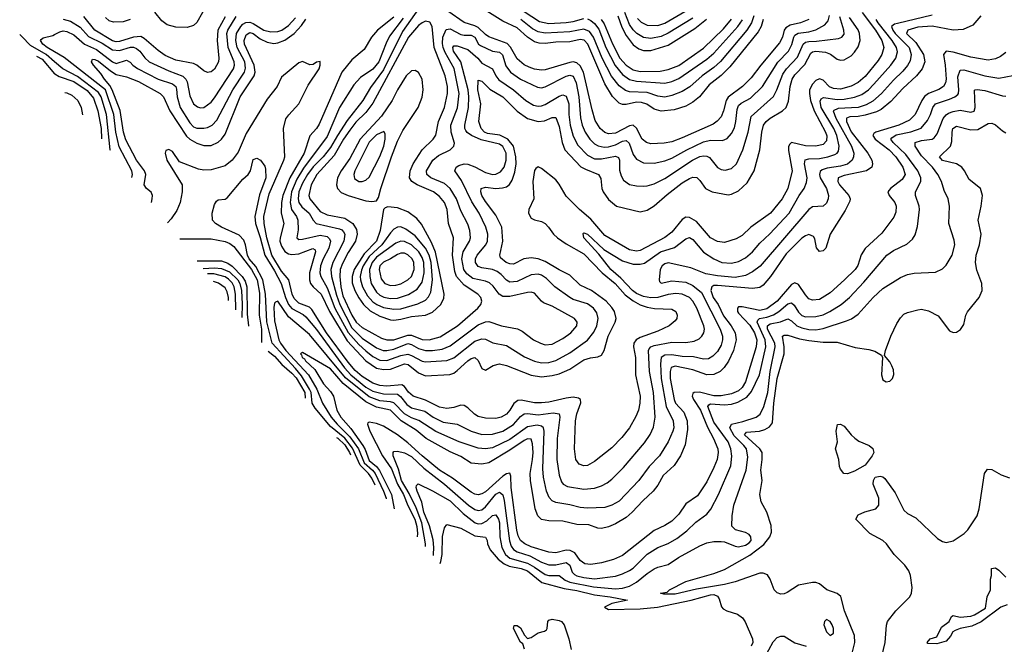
# Model space of a CAD drawing. Header units: inches. Extents: x 884549 to 1028252, y 526810 to 653624.
# Tile 228 of 256: x 909802 to 915401, y 594380 to 597929. Entities that reach past the tile are written whole.
import ezdxf

# ---------------------------------------------------------------- set-up
doc = ezdxf.new("R2010")
doc.units = ezdxf.units.IN
doc.header["$MEASUREMENT"] = 0
doc.layers.add('A9509', color=7, linetype='Continuous')
doc.layers.add('A9519', color=7, linetype='Continuous')

msp = doc.modelspace()

# ---------------------------------------------------------------- linework, layer by layer
at = {"layer": 'A9509', "color": 5}
for points, elevation in [([(910000, 597690.1), (909953.1, 597730), (909862.9, 597782.9), (909813.9, 597833.9), (909801.9, 597844.3)], 2460), ([(910000, 597745.6), (909958.2, 597770), (909934.1, 597790), (909919.9, 597810), (909923.2, 597816.8), (909934.7, 597825.3), (909990, 597838.6), (910000, 597843.7)], 2440), ([(909897.7, 597721.6), (909930, 597703.6), (910000, 597621.9)], 2480)]:
    msp.add_lwpolyline(points, dxfattribs=dict(at, elevation=elevation))
at = {"layer": 'A9519', "color": 5}
for points, elevation in [([(910873.9, 598026.1), (910810, 597912.4), (910790, 597895.6), (910754.9, 597885.1), (910690, 597886.8), (910640, 597900), (910610, 597922.3), (910570.9, 597970.9)], 2520), ([(912070, 597989.9), (911978.5, 597861.5), (911870, 597643.6), (911797.1, 597542.9), (911752.3, 597470), (911663.2, 597356.8), (911608.4, 597271.6), (911570, 597201.8), (911528.5, 597150), (911470, 597092.4), (911438.7, 597050), (911410, 596999.5), (911389.4, 596950), (911385, 596910), (911389.3, 596890), (911405.9, 596865.9), (911447.1, 596830), (911470, 596789.3), (911487.8, 596770), (911620.8, 596740.8), (911634.7, 596734.7), (911644.1, 596724.2), (911650.5, 596710), (911645.3, 596670), (911582.5, 596550), (911572.2, 596510), (911575.3, 596470), (911602.9, 596362.9), (911623.2, 596310), (911690, 596178.8), (911750, 596118.6), (911830, 596064.1), (911869.3, 596049.3), (911890, 596048.6), (911930, 596057.4), (912010, 596087.9), (912030, 596084.1), (912070, 596060.7), (912110, 596048.5), (912150, 596048.5), (912203.7, 596056.3), (912250, 596075.8), (912410, 596195.6), (912450, 596211.8), (912470, 596213), (912541.6, 596190), (912632.7, 596172.7), (912658.8, 596158.8), (912724, 596110), (912763.7, 596090), (912790, 596082.2), (912830, 596085.4), (912890, 596116.8), (912936.8, 596150), (912970.6, 596190), (912972.5, 596210), (912956.9, 596230), (912830, 596301.1), (912780.5, 596320.5), (912768.5, 596328.5), (912730, 596374.1), (912710, 596380.2), (912690, 596378.7), (912590, 596355.4), (912550, 596356.4), (912528.7, 596368.7), (912494.8, 596414.8), (912473.2, 596433.2), (912450, 596442.9), (912377.9, 596457.9), (912343.8, 596483.8), (912328.1, 596510), (912316.5, 596570), (912324.1, 596610), (912359.2, 596670), (912365.5, 596690), (912362.6, 596730), (912350, 596767.3), (912310, 596841.8), (912285.6, 596910), (912249.4, 596970), (912218.1, 596998.1), (912140.7, 597030), (912118.1, 597050), (912115.7, 597070), (912150.6, 597130), (912183.6, 597156.4), (912249.9, 597190.1), (912269.8, 597210), (912273.6, 597226.4), (912256.1, 597290), (912254.2, 597330), (912291.5, 597428.5), (912301.2, 597510), (912272, 597651.9), (912222, 597742), (912210.9, 597770), (912206.7, 597793.3), (912208.1, 597830), (912226.8, 597873.2), (912250, 597877.3), (912310, 597845.1), (912330, 597840.1), (912370, 597841.7), (912390, 597829.5), (912410.3, 597790.3), (912421.6, 597781.6), (912490, 597750.5), (912530, 597743.6), (912548.3, 597728.3), (912566.6, 597666.6), (912592.4, 597630), (912650, 597591.4), (912745.6, 597545.6), (912770, 597542), (912790, 597546.5), (912910, 597608), (912930, 597614.3), (912950, 597607.4), (912965.7, 597570), (912980.9, 597490), (912991.6, 597371.6), (913000.8, 597330), (913017.3, 597290), (913043.6, 597250), (913070, 597224.2), (913091.7, 597211.7), (913124.9, 597204.9), (913150, 597206.3), (913190, 597217), (913230, 597237.7), (913250, 597242.3), (913268, 597228), (913290, 597162.8), (913310, 597135.8), (913350, 597115.3), (913410, 597113.6), (913470, 597126.7), (913510, 597141.8), (913595.8, 597190), (913690, 597234.6), (913730, 597243.7), (913797.8, 597242.2), (913825.9, 597254), (913850, 597282.6), (913866, 597314), (913874.6, 597350), (913881.8, 597418.2), (913890, 597441.8), (913905.1, 597454.9), (913957.2, 597482.8), (914026.7, 597550), (914113.3, 597686.7), (914174.2, 597750), (914193.2, 597786.8), (914203.2, 597830), (914210, 597840.9), (914228.5, 597851.5), (914290, 597859), (914328.9, 597871.1), (914380.5, 597899.5), (914398.7, 597921.3), (914407.4, 597952.6)], 2460), ([(914289.8, 597930), (914241.4, 597910), (914183.1, 597896.9), (914158.3, 597881.7), (914148.5, 597870), (914139.6, 597830), (914122.9, 597797.1), (914015.8, 597670), (913961.7, 597598.3), (913911.8, 597548.2), (913831, 597489), (913819.4, 597470), (913804.6, 597410), (913790, 597376.3), (913768.6, 597351.4), (913744.5, 597335.5), (913570, 597256.5), (913510, 597235.1), (913466.5, 597226.5), (913390, 597223.3), (913366, 597230), (913341.3, 597250), (913310, 597312.1), (913290, 597329.1), (913270, 597326.1), (913190, 597284.7), (913150, 597280.3), (913130, 597287.6), (913102.5, 597310), (913075.2, 597355.2), (913056.7, 597416.7), (913007.1, 597630), (912990, 597665.6), (912970, 597684.4), (912950, 597688.5), (912930, 597684.8), (912790, 597644.4), (912770, 597642.3), (912730, 597647.5), (912698.2, 597658.2), (912670, 597672.8), (912630, 597706.6), (912593, 597773), (912573.2, 597793.2), (912470, 597831.1), (912450, 597844.6), (912410, 597884.1), (912390, 597894.7), (912330, 597913.5), (912237, 597977)], 2480), ([(914030, 597930.1), (914018.7, 597890), (914001.2, 597858.8), (913840.1, 597659.9), (913790, 597610.9), (913722.3, 597557.7), (913668.1, 597490), (913630, 597460.3), (913590, 597437.1), (913523.4, 597416.6), (913450, 597408.8), (913410, 597420.8), (913368.3, 597448.3), (913338.7, 597458.7), (913310, 597459.2), (913250, 597446.2), (913230, 597447.2), (913210, 597454.5), (913172.8, 597492.8), (913130, 597564.2), (913031.9, 597790), (913011.7, 597811.7), (912990, 597815.4), (912930, 597802.8), (912850, 597801.4), (912790, 597793.9), (912755.7, 597795.7), (912730, 597803.2), (912690, 597828.5), (912630, 597882.4), (912550, 597920.4), (912457.6, 597977.6)], 2520), ([(910000, 597843.7), (910030, 597859.1), (910050, 597864.7), (910070, 597862), (910110, 597842.5), (910170, 597789.8), (910239.2, 597759.2), (910330, 597689.7), (910350, 597679.8), (910410, 597697.9), (910430, 597686.8), (910444.8, 597670), (910471.7, 597651.7), (910590, 597590.1), (910670, 597565.1), (910688.9, 597550), (910694.4, 597534.4), (910697.3, 597490), (910713.6, 597430), (910770, 597341.9), (910790, 597320.3), (910810, 597312.4), (910848.5, 597311.5), (910870, 597316.6), (910896.2, 597330), (910922.2, 597357.8), (911014.5, 597530), (911079.9, 597630), (911085.8, 597654.2), (911081.6, 597690), (911037.8, 597770), (911030.6, 597810), (911035, 597850), (911059.1, 597890), (911070, 597902.4), (911087.5, 597912.5), (911110, 597914), (911130, 597907.7), (911190, 597869.8), (911230, 597860.6), (911270, 597862.3), (911292.5, 597870), (911330, 597896), (911370, 597939.6)], 2440), ([(910050, 597932.5), (910090, 597920.8), (910145.5, 597885.5), (910192.4, 597832.4), (910270, 597795), (910330, 597757.6), (910370, 597753), (910431.7, 597771.7), (910450, 597772.1), (910465.7, 597765.7), (910485.3, 597750), (910512.9, 597712.9), (910538.7, 597690), (910650, 597637.5), (910730, 597608.1), (910747.3, 597590), (910754.7, 597574.7), (910770, 597496.9), (910790, 597451), (910813.3, 597433.3), (910830, 597428.2), (910850, 597430.7), (910890, 597460.6), (910910, 597484.8), (911017.5, 597650), (911023.5, 597670), (911021.6, 597690), (910988, 597770), (910980.1, 597850), (910986.1, 597870), (911032.9, 597947.1)], 2460), ([(910970, 597945.1), (910928.8, 597870), (910924.5, 597810), (910934.3, 597710), (910931.6, 597688.4), (910910, 597648.3), (910890, 597632.2), (910879, 597630), (910870, 597628.4), (910850, 597638.4), (910809.7, 597669.7), (910790, 597679.6), (910690, 597699.4), (910630, 597725.8), (910590, 597753.2), (910510, 597822.5), (910490, 597832.8), (910450, 597829.5), (910370, 597804.6), (910350, 597803.1), (910330, 597808.5), (910229.9, 597869.9), (910167.6, 597947.6)], 2480), ([(910550.6, 596890.9), (910556.2, 596910), (910556.9, 596930), (910549.1, 596949.1), (910522.2, 596970), (910509.9, 596989.9), (910518.4, 597050), (910512.5, 597070), (910465.9, 597130), (910406.4, 597246.4), (910392.6, 597290), (910373.6, 597413.6), (910328.2, 597530), (910314.8, 597554.8), (910283.7, 597590), (910263.7, 597623.7), (910221.3, 597670), (910211, 597690), (910216, 597704), (910230, 597703.2), (910250, 597693.6), (910317.5, 597637.5), (910350, 597617.6), (910410, 597604.8), (910478.3, 597578.3), (910600.6, 597510), (910619.8, 597490), (910655.4, 597410), (910750, 597266.7), (910770, 597249.3), (910810, 597226.5), (910850, 597214.1), (910890, 597213.6), (910930, 597233.3), (910950, 597250.7), (910970, 597279.1), (911056.4, 597490), (911135.9, 597610), (911140.6, 597630), (911134.6, 597670), (911080.7, 597790), (911079.1, 597810), (911090, 597842.5), (911110, 597856.1), (911130, 597850.4), (911170, 597820.1), (911210, 597800.1), (911246.8, 597793.2), (911270, 597796.8), (911310, 597813.1), (911362.3, 597850), (911404.8, 597895.2), (911429.1, 597930.9)], 2420), ([(910431, 597929), (910390, 597916.6), (910335.3, 597915.3), (910310, 597922.1), (910290, 597942)], 2520), ([(914593.1, 597970), (914669, 597870), (914705.2, 597810), (914716.2, 597770), (914704.2, 597730), (914683.3, 597696.7), (914610, 597606.8), (914570, 597572.2), (914530, 597550.1), (914470, 597533.3), (914430, 597537.1), (914407.4, 597547.4), (914370, 597585.1), (914350, 597593.4), (914330, 597584), (914310, 597562.2), (914293.7, 597530), (914292.3, 597510), (914298.7, 597470), (914320.5, 597410), (914383.4, 597290), (914391.1, 597268.9), (914390, 597239.6), (914370, 597219.3), (914329.9, 597210.1), (914270, 597211.2), (914190, 597230.1), (914179.9, 597220.1), (914174.1, 597205.9), (914174.1, 597185.9), (914194.4, 597070), (914170, 596969.1), (914138.1, 596910), (914071, 596829), (913959.8, 596750), (913910, 596702.7), (913876.2, 596683.8), (913810, 596662.6), (913770, 596667.8), (913729.7, 596689.7), (913650, 596781.3), (913610, 596804.5), (913590, 596806.1), (913570, 596792.7), (913510, 596720.9), (913470, 596691.8), (913330, 596618.2), (913310, 596614.4), (913270, 596620.3), (913130, 596703.4), (913050, 596795.8), (912985.7, 596850), (912910, 596926.2), (912870, 596993.8), (912850, 597018.7), (912770, 597082.9), (912750, 597092.2), (912736.9, 597083.1), (912730, 597072.7), (912720.2, 597010), (912725.8, 596910), (912696.4, 596850), (912695.6, 596830), (912710, 596801.5), (912730, 596791.1), (912770, 596782.1), (912789.8, 596770), (912809.9, 596750), (912837.3, 596710), (912859.9, 596690), (912910, 596655.2), (913010, 596597.5), (913114.7, 596490), (913188.9, 596430), (913245.9, 596365.9), (913290, 596330.5), (913330, 596308.7), (913370, 596294.6), (913411.4, 596288.6), (913510, 596284.6), (913534, 596270), (913541.6, 596250), (913538.9, 596230), (913530, 596217.7), (913495.1, 596190), (913430, 596159.1), (913330, 596123.8), (913307.8, 596110), (913293.8, 596090), (913292, 596070), (913304.3, 596010), (913302.8, 595910), (913330.3, 595790), (913328.9, 595750), (913321.2, 595710), (913306.2, 595673.8), (913269.9, 595610.1), (913226.2, 595553.8), (913170, 595496.8), (913070, 595417.8), (913030, 595396.5), (913010, 595393), (912982.9, 595402.9), (912965, 595430), (912957, 595490), (912962.7, 595650), (912970.1, 595690), (912992.1, 595752.1), (912991.6, 595770), (912978.9, 595778.9), (912950, 595783.1), (912910, 595779.1), (912810, 595755.8), (912770, 595751.1), (912730, 595751.5), (912653.2, 595766.8), (912634.8, 595765.2), (912612.7, 595747.3), (912590, 595710.1), (912570, 595688.1), (912539.8, 595670), (912510, 595661.9), (912450, 595665.1), (912410, 595674.1), (912387.3, 595687.3), (912350, 595723.9), (912330, 595737.2), (912310, 595737.6), (912270, 595724.5), (912230, 595719.4), (912190, 595726.8), (912110, 595767.8), (912038.8, 595790), (912013.2, 595813.2), (911990, 595845.4), (911974.7, 595854.8), (911890, 595845.9), (911850, 595850.7), (911810, 595863.1), (911750, 595900.5), (911710, 595934.9), (911670, 595981.9), (911547, 596150), (911462.7, 596282.7), (911450, 596295.2), (911390, 596317.9), (911363.6, 596343.6), (911351.1, 596370), (911333.2, 596450), (911290, 596500.1), (911235.6, 596590), (911206.6, 596690), (911192.7, 596770), (911190.7, 596810), (911220.9, 596939.1), (911304.8, 597130), (911309.8, 597150), (911302.6, 597310), (911315.5, 597364.5), (911331.7, 597388.3), (911388.6, 597450), (911442.7, 597557.3), (911505, 597650), (911510.9, 597670.9), (911510, 597690.3), (911490, 597687), (911470, 597674.3), (911452.1, 597672.1), (911410, 597690.4), (911390, 597683.8), (911290, 597602), (911265.4, 597550), (911210, 597477.8), (911090, 597281.2), (911043.5, 597176.5), (911009.5, 597130.5), (910970, 597097.7), (910890, 597075.5), (910850, 597073.1), (910818.6, 597078.6), (910710, 597121.3), (910670, 597179.4), (910650, 597191.5), (910633.7, 597186.3), (910629.8, 597170), (910638.7, 597130), (910726.1, 596990), (910726.2, 596950), (910714.9, 596890), (910694.7, 596845.3), (910662.9, 596797.1), (910642.5, 596774.1)], 2380), ([(911822.5, 595284.2), (911804.2, 595324.2), (911785.5, 595350), (911737.2, 595397.2), (911693.6, 595493.6), (911650, 595551.5), (911570, 595616.8), (911481.4, 595721.4), (911465.7, 595750), (911458.7, 595810), (911450.7, 595830), (911404.3, 595904.3), (911370, 595947.4), (911237.2, 596090), (911208.2, 596211.8), (911200.4, 596370), (911184.9, 596450), (911145.5, 596525.5), (911107.1, 596570), (911096.5, 596590), (911086.3, 596650), (911076.7, 596676.7), (911050, 596705.1), (910949.7, 596750), (910915.1, 596770), (910898, 596790), (910896.2, 596830), (910910, 596878.8), (910922, 596898), (910930, 596904.9), (910970, 596908.2), (910982.6, 596917.4), (911070, 597021.7), (911101.6, 597050), (911113.6, 597070), (911130, 597134.9), (911150, 597142.4), (911170.6, 597130), (911195.9, 597095.9), (911199, 597079), (911201.5, 597030), (911166.1, 596933.9), (911139.4, 596810), (911143.7, 596770), (911170, 596691.5), (911195, 596590), (911250, 596502.1), (911288, 596430), (911312.7, 596350), (911330.8, 596310), (911350, 596287.2), (911413.9, 596253.9), (911430, 596241.1), (911490, 596167.5), (911649.2, 595950), (911684.7, 595910), (911770, 595841.5), (911810, 595818.4), (911870, 595803.5), (911950, 595801.3), (911967.9, 595787.9), (912003.1, 595743.1), (912030, 595723.2), (912104.9, 595704.9), (912153.9, 595670), (912210, 595641.2), (912290, 595629.6), (912370, 595590.1), (912430, 595572.3), (912490, 595572.9), (912550, 595591.6), (912610, 595628.4), (912650, 595673.9), (912670, 595689.6), (912690, 595691.5), (912750, 595684), (912834.7, 595694.7), (912868.9, 595690), (912874.1, 595670), (912858.1, 595550), (912856.9, 595430), (912870, 595340.5), (912882.8, 595302.8), (912892.9, 595290), (912916.4, 595276.4), (913010, 595260.7), (913070, 595266.5), (913110, 595279.5), (913143.4, 595296.6), (913170, 595317.7), (913234.8, 595385.2), (913354.7, 595525.3), (913387.7, 595572.3), (913406.5, 595613.5), (913414.7, 595670), (913405.6, 595810), (913382.8, 595930), (913378, 596050), (913381.7, 596058.3), (913390.3, 596069.7), (913410, 596077), (913510, 596095.6), (913590, 596093.9), (913637.9, 596102.1), (913664.9, 596115.1), (913681.1, 596130), (913692.8, 596150), (913695.9, 596170), (913692.4, 596190), (913651.7, 596290), (913630, 596329.1), (913610.2, 596350.2), (913570, 596369.9), (913532.2, 596372.2), (913490, 596366.8), (913430, 596351.1), (913390, 596348.8), (913350, 596356.2), (913310, 596373.8), (913287.5, 596390), (913220.3, 596460.3), (913163.1, 596510), (913095.6, 596595.6), (913009.8, 596690), (913005.4, 596714.6), (913010, 596717.1), (913030, 596710.2), (913123, 596623), (913230, 596558.5), (913290, 596538.9), (913330, 596539), (913354.1, 596545.9), (913446.1, 596610), (913524.9, 596635.1), (913590, 596684.2), (913610, 596690.9), (913630, 596679), (913690, 596607.7), (913749.4, 596569.4), (913794.4, 596550), (913850, 596545.7), (913890, 596554.7), (913930, 596575), (913970, 596609.5), (914010, 596658.1), (914068, 596712), (914177, 596830), (914233.9, 596930), (914262.5, 596970), (914275.8, 597004.2), (914279.9, 597030), (914264.7, 597110), (914267.9, 597132.1), (914290, 597138.2), (914350, 597139.8), (914397.7, 597150), (914437.1, 597162.9), (914449.9, 597170.1), (914457.9, 597182.1), (914461.8, 597210), (914448.4, 597270), (914431.2, 597310), (914360, 597430), (914353.6, 597466.4), (914360.4, 597479.6), (914372.7, 597487.3), (914450, 597476.1), (914490, 597476.6), (914550, 597488.1), (914590, 597502.7), (914627.8, 597530), (914658.3, 597561.7), (914755.6, 597670), (914784.2, 597710), (914794, 597746), (914788.5, 597770), (914763.5, 597810), (914683.1, 597910), (914672.2, 597930)], 2360), ([(914990, 597954.1), (914792.7, 597907.3), (914777.3, 597902.7), (914760.1, 597890), (914766.8, 597870), (914781.1, 597850), (914859.4, 597770), (914872.1, 597730), (914865.1, 597694.9), (914851.1, 597668.9), (914824.7, 597635.3), (914770, 597584.6), (914702.9, 597510), (914653.7, 597466.3), (914614.6, 597445.4), (914570, 597430.4), (914455.8, 597424.2), (914428.3, 597411.7), (914442.6, 597370), (914531.2, 597210), (914544.5, 597170), (914544, 597150), (914534.9, 597130), (914510, 597108.1), (914470, 597095.7), (914394.2, 597085.8), (914364.7, 597075.3), (914354.3, 597065.7), (914349.9, 597050), (914354.2, 597030), (914390.4, 596970), (914400.8, 596930), (914400.2, 596910), (914390, 596886.5), (914370, 596869.3), (914310, 596864.8), (914290, 596850.2), (914012.3, 596527.7), (913970, 596495.3), (913930, 596475.9), (913870, 596464.4), (913770, 596472.6), (913703.9, 596483.9), (913618.4, 596518.4), (913490, 596546.8), (913470, 596540.8), (913456.2, 596530), (913444.4, 596510), (913437.4, 596450), (913440.2, 596440.2), (913450, 596432.4), (913510, 596444.1), (913590, 596438), (913630, 596417.7), (913679.3, 596379.4), (913785.7, 596170), (913797.8, 596130), (913797.8, 596110), (913790, 596080.2), (913770, 596043.5), (913744, 596016), (913718, 596002), (913690, 596000.7), (913632.8, 596012.8), (913570, 596015.6), (913510, 596024.8), (913470, 596022.4), (913450.3, 596009.7), (913445.9, 595974.1), (913450.5, 595890), (913478.2, 595730), (913518.2, 595650), (913520.9, 595610), (913516.6, 595590), (913490.4, 595530), (913439.5, 595450), (913381.9, 595390), (913323.2, 595310), (913210, 595192.5), (913170, 595170.8), (913130, 595157.9), (913030, 595153.6), (912990, 595156.9), (912930, 595173.1), (912850, 595185.7), (912830, 595194.2), (912813.5, 595213.5), (912797.9, 595250), (912781.3, 595330), (912776.6, 595376.6), (912785.1, 595590), (912780.8, 595610), (912770, 595619.9), (912744.9, 595624.9), (912690, 595614.7), (912590, 595542.6), (912490, 595495.4), (912450, 595489.7), (912410, 595493.5), (912300.7, 595530), (912169.1, 595589.1), (912071.8, 595651.8), (912030, 595666.1), (911990, 595688.7), (911930, 595752.5), (911910, 595758.3), (911850, 595763.4), (911790, 595785.3), (911654.3, 595894.3), (911450, 596140.5), (911330, 596240.8), (911270, 596329.4), (911255.7, 596324.3), (911250, 596317.6), (911247.5, 596292.5), (911250, 596218.4), (911275.2, 596110), (911285.7, 596090), (911315.4, 596050), (911445, 595910), (911490.9, 595830), (911524.4, 595750), (911574, 595670), (911607, 595630), (911679.1, 595559.1), (911727.8, 595490), (911761, 595410), (911808.7, 595368.7), (911823.4, 595350), (911871.2, 595250), (911885.4, 595210), (911885.6, 595206)], 2340), ([(911930, 597942.4), (911836.2, 597870), (911802.3, 597830), (911760.4, 597759.6), (911690, 597700.2), (911633.9, 597630), (911505.1, 597334.9), (911490, 597309.9), (911451.7, 597268.3), (911420.4, 597170), (911337.5, 597030), (911298.5, 596930), (911290.1, 596890.1), (911288.4, 596830), (911304.8, 596770), (911282.5, 596690), (911282, 596670), (911290, 596641.5), (911310, 596611.9), (911330, 596598.1), (911350, 596593.7), (911390, 596599), (911469.3, 596629.3), (911481.3, 596621.3), (911484.6, 596610), (911450.6, 596490), (911449.8, 596450), (911456.4, 596430), (911471, 596411), (911517, 596370), (911563.8, 596270), (911664.7, 596104.7), (911770, 595990.1), (911830, 595948), (911870, 595940.7), (911910, 595943.6), (911990, 595973.5), (912010.2, 595970.2), (912070, 595921.6), (912110, 595906), (912247.8, 595912.2), (912270, 595920.1), (912290, 595934.7), (912350, 595990.1), (912370, 596003.4), (912390, 596009.4), (912410, 595992.7), (912430, 595947.6), (912450, 595937.7), (912495.3, 595964.7), (912530, 595973.3), (912570, 595963.3), (912710, 595908.1), (912770, 595899.1), (912830, 595906.4), (912870, 595917), (912930, 595943.8), (913010, 595995.2), (913047.5, 596007.5), (913090, 596013.9), (913110, 596022.6), (913126.5, 596050), (913147.7, 596130), (913188.9, 596210), (913193.4, 596230), (913184.2, 596270), (913170, 596292.7), (913136.1, 596330), (913054.4, 596390), (912990, 596421.2), (912930, 596477.8), (912870, 596507.3), (912790, 596555.3), (912750, 596570.4), (912710, 596576.3), (912668.9, 596570), (912610, 596540.2), (912590, 596540.9), (912569, 596550), (912536.4, 596576.4), (912531.6, 596590), (912549.9, 596670), (912543.7, 596750), (912510, 596818.1), (912450, 596896), (912429.7, 596929.7), (912424.4, 596950), (912426.4, 596970), (912450, 596976.6), (912510, 596970.4), (912547.5, 596972.5), (912570, 596978.9), (912588, 596992), (912603, 597017.1), (912616.8, 597063.2), (912624.7, 597110), (912623.7, 597150), (912609.7, 597210), (912578.2, 597250), (912532, 597272), (912461.4, 597281.4), (912444.5, 597290), (912426, 597310), (912413.7, 597350), (912424.5, 597450), (912407.4, 597530), (912410, 597584.9), (912430, 597579.8), (912474.7, 597534.7), (912548.4, 597490), (912630, 597408.1), (912690, 597367.8), (912750, 597350.9), (912785.5, 597354.5), (912830, 597372.6), (912850, 597373.2), (912870, 597321.7), (912886.6, 597230), (912902.1, 597190), (912993.5, 597093.5), (913019, 597079), (913093.7, 597050), (913105.8, 597025.8), (913112.2, 596970), (913119.4, 596950), (913150, 596907), (913195.3, 596870), (913330, 596837.1), (913370, 596846), (913410, 596871.5), (913484, 596936), (913570, 597002), (913610, 597026.9), (913630, 597034.2), (913652, 597032), (913670, 597014.6), (913701.5, 596970), (913739.3, 596950), (913830, 596934.4), (913850, 596937.3), (913890, 596956.8), (913938.8, 597001.2), (913978.8, 597070), (914010.7, 597189.3), (914021.6, 597290), (914032.2, 597330), (914046.6, 597350), (914070, 597370.1), (914139.8, 597410), (914160.8, 597430), (914173.6, 597466.4), (914182.9, 597550), (914194, 597590), (914210, 597615.2), (914266.8, 597673.2), (914301.3, 597738.7), (914310, 597746.8), (914330, 597750.1), (914383.9, 597743.9), (914412.4, 597732.4), (914450, 597703.8), (914470, 597697.9), (914490, 597699.8), (914530, 597722.7), (914550, 597743.3), (914570, 597773.8), (914582.1, 597810), (914577.8, 597850), (914570, 597871.3), (914520.8, 597940.8)], 2420), ([(911981.9, 597938.1), (911905.2, 597834.8), (911885.2, 597794.8), (911844.9, 597690), (911810, 597646.9), (911740.5, 597599.5), (911701.3, 597558.7), (911621.2, 597430), (911550, 597265.9), (911415, 597085), (911377.5, 597022.5), (911347.7, 596950), (911339.4, 596890), (911348.4, 596850), (911376.5, 596810), (911383.3, 596790), (911384.7, 596735.3), (911378.3, 596690), (911390, 596680.7), (911410, 596682.1), (911510, 596704.4), (911550, 596695.9), (911564.1, 596684.1), (911569.6, 596669.6), (911560.5, 596630), (911526.9, 596570), (911512.4, 596530), (911509.1, 596490), (911513.9, 596470), (911550, 596404.7), (911594, 596290), (911670.5, 596150.5), (911730, 596083.8), (911770, 596046.5), (911810, 596014.7), (911850, 595993.7), (911890, 595991.4), (911970, 596021.4), (912010, 596027.7), (912030, 596021.5), (912090, 595989), (912110, 595984.5), (912230, 595992.7), (912270, 596008), (912390, 596101.8), (912430, 596116.3), (912450, 596113.2), (912492.4, 596092.4), (912570, 596078.4), (912672.7, 596012.7), (912730, 595988.7), (912770, 595979.6), (912810, 595981.6), (912850, 595991.5), (912930, 596035.3), (913031.6, 596108.4), (913067.7, 596152.3), (913084, 596190), (913091.9, 596230), (913083.8, 596263.8), (913064.1, 596290), (913030, 596313.8), (912950, 596339.4), (912930.3, 596350.3), (912845, 596410), (912798.3, 596458.3), (912770, 596476.7), (912750, 596482.2), (912710, 596478.7), (912630, 596441.7), (912590, 596436.9), (912570, 596448.2), (912540.3, 596480.3), (912517.4, 596497.4), (912490, 596509.2), (912430, 596519.5), (912410, 596527.2), (912394.6, 596550), (912394.8, 596570), (912403.6, 596590), (912451.8, 596650), (912462.1, 596670), (912463.6, 596710), (912451.8, 596750), (912414.4, 596830), (912373.2, 596893.2), (912315.2, 597015.2), (912276.8, 597070), (912284.1, 597090), (912299.4, 597100.6), (912329.3, 597110), (912350, 597108.7), (912390, 597092.8), (912450, 597059.6), (912490, 597049.6), (912510, 597051.8), (912535.3, 597064.7), (912556, 597090), (912568.7, 597130), (912568.1, 597170), (912550, 597207.7), (912530, 597222), (912426.3, 597246.3), (912371.1, 597271.1), (912347.3, 597287.3), (912339, 597299), (912333.8, 597310), (912334.1, 597330), (912354.3, 597430), (912356.4, 597490), (912352.4, 597530), (912311.3, 597690), (912269.1, 597750), (912264.7, 597770), (912270, 597780.6), (912290, 597779.7), (912350, 597760.1), (912406.8, 597710), (912430, 597681.5), (912489.7, 597649.7), (912509.2, 597609.2), (912526.5, 597586.5), (912610.6, 597530.6), (912679.8, 597470), (912723.1, 597443.1), (912750, 597436.6), (912770, 597439.1), (912790, 597446.8), (912870, 597494.5), (912890, 597502.1), (912910, 597494.4), (912924.3, 597450), (912924.2, 597390), (912931.4, 597330), (912950, 597266.4), (912975.4, 597215.4), (913030, 597159.4), (913070, 597137.8), (913110, 597137.5), (913190, 597152.4), (913206.3, 597146.3), (913211.9, 597130), (913212.8, 597072.8), (913221.6, 597041.6), (913236.4, 597016.4), (913270, 596992.6), (913310, 596983.9), (913350, 596983.2), (913370, 596984.6), (913410, 596996.8), (913470, 597027.1), (913627.1, 597130), (913670, 597151.3), (913690, 597156), (913710, 597154.1), (913725.3, 597145.3), (913770, 597089.3), (913790, 597077.7), (913813.8, 597073.8), (913850, 597083.7), (913878.5, 597110), (913914.9, 597190), (913945.1, 597290), (913961.9, 597378.1), (914087.7, 597492.3), (914108.2, 597530), (914141.7, 597618.3), (914162.9, 597650), (914224.5, 597715.5), (914256.3, 597790), (914270, 597800.9), (914290, 597804.8), (914333.9, 597806.1), (914457.9, 597822.1), (914477.7, 597830), (914490, 597846.7), (914489.3, 597870), (914464.8, 597944.8)], 2440), ([(915268, 597950), (915221.8, 597898.2), (915166.1, 597873.9), (915110, 597868.6), (914990, 597891.6), (914910, 597885.4), (914851.5, 597870), (914844, 597850), (914898.6, 597798.6), (914941, 597730), (914948.3, 597690), (914933, 597650), (914901.1, 597610), (914823, 597537), (914756, 597464), (914701.4, 597418.6), (914674.8, 597405.2), (914610, 597385.5), (914570, 597378.7), (914522.6, 597377.4), (914503.2, 597370), (914502.7, 597350), (914530, 597290.7), (914624.5, 597170), (914647.1, 597130), (914651.2, 597108.8), (914647, 597090), (914616.4, 597070), (914490, 597042.9), (914456.5, 597030), (914455.2, 597010), (914464.7, 596990), (914516.7, 596930), (914523.7, 596910), (914521.7, 596898.3), (914495.4, 596844.6), (914410.6, 596710), (914385.4, 596630), (914370, 596615.6), (914350, 596612), (914333.1, 596633.1), (914323, 596683), (914316, 596696), (914290, 596708.1), (914270, 596701.5), (914250, 596687.1), (914161.1, 596598.9), (914071.1, 596470), (914030, 596421), (914010, 596406.7), (913970, 596401.6), (913770, 596419.2), (913750, 596417.5), (913737.3, 596410), (913732.6, 596390), (913745.4, 596350), (913774, 596310), (913805.1, 596245.1), (913848.3, 596190), (913871.2, 596150), (913876.2, 596110), (913860.1, 596050), (913832, 595988), (913807.4, 595952.6), (913784.9, 595930), (913750, 595912.6), (913709.9, 595910.1), (913630, 595938.8), (913530, 595959.8), (913506.8, 595953.2), (913500.2, 595930), (913500.7, 595890), (913523.4, 595770), (913532, 595750), (913577.8, 595697.8), (913596.8, 595650), (913599.2, 595600.8), (913586.1, 595513.8), (913559.3, 595450), (913523.5, 595396.5), (913461, 595339), (913430, 595283.2), (913405, 595250), (913344.5, 595195.5), (913285.6, 595130), (913250, 595100.4), (913190, 595064.7), (913150, 595046.8), (913110, 595036.8), (913090, 595038.9), (913039, 595059), (912970, 595059.9), (912890, 595080.3), (912810, 595081.4), (912770, 595089.5), (912749.1, 595109.1), (912733.5, 595150), (912706.3, 595310), (912705, 595350), (912718.9, 595430), (912721, 595470), (912718.7, 595518.7), (912710, 595545.2), (912690, 595547), (912670, 595537.6), (912590, 595482.5), (912470, 595410.1), (912430, 595402.9), (912370, 595408.8), (912310, 595447.2), (912250, 595473.3), (912113.9, 595550), (912057.2, 595597.2), (911971.4, 595650), (911910, 595709.5), (911830, 595726.9), (911770, 595757.4), (911641.2, 595861.2), (911570, 595944), (911410, 596037.8), (911398.3, 596030), (911405.3, 596025.3), (911407.9, 596010), (911421.4, 596001.4), (911426.3, 595990), (911480.3, 595940.3), (911530, 595859.4), (911570, 595815.9), (911587.1, 595790), (911605.7, 595710), (911627.9, 595670), (911685.8, 595605.8), (911752.4, 595510), (911766.3, 595486.3), (911790, 595424.2), (911830, 595389.5), (911847.4, 595367.4), (911916.2, 595230), (911931.8, 595148.8)], 2320), ([(913976.1, 597950), (913963.3, 597910), (913937.4, 597870), (913788, 597692), (913750, 597656.9), (913683.7, 597610), (913612.2, 597547.8), (913570, 597521), (913510, 597497.2), (913470, 597488.1), (913430, 597494.4), (913370, 597515.1), (913270, 597519.7), (913246.2, 597526.2), (913210, 597553.7), (913167.7, 597607.7), (913114.3, 597710), (913065.8, 597830), (913041.5, 597861.5), (913010, 597875.5), (912930, 597860.6), (912790, 597852.3), (912750, 597859), (912717.3, 597877.3), (912652.4, 597930)], 2540), ([(912670, 597974.9), (912757.5, 597917.5), (912810, 597907.2), (912910, 597912.1), (912950, 597917.5), (913010, 597935.4)], 2560), ([(913030, 597933.4), (913050, 597923.7), (913070, 597907.4), (913094.3, 597874.3), (913134.6, 597770), (913187.9, 597667.9), (913230, 597616.7), (913269.6, 597589.6), (913310, 597579), (913470, 597567.1), (913510, 597577.4), (913550, 597594.8), (913710, 597704), (913750, 597738.8), (913886, 597890), (913911.3, 597928.7)], 2560), ([(913108.6, 597930), (913125.8, 597905.8), (913172.1, 597792.1), (913215.6, 597710), (913250, 597669.4), (913290, 597643.3), (913330, 597634), (913443.3, 597636.7), (913490, 597645.2), (913550, 597669.3), (913690, 597767.3), (913803.8, 597876.2), (913849.2, 597930.8)], 2580), ([(913203.8, 597950), (913226.1, 597886.1), (913250, 597838), (913290, 597785.5), (913322.3, 597762.3), (913350, 597752.9), (913390, 597753.2), (913490, 597783.4), (913641.7, 597878.3), (913707.7, 597932.3)], 2620), ([(913630, 597937.9), (913490, 597851.8), (913450, 597833.1), (913390, 597821.7), (913350, 597827.3), (913311.3, 597850), (913290, 597870.6), (913270, 597901.2), (913242.6, 597970)], 2640), ([(913315.1, 597935.1), (913335.2, 597915.2), (913370, 597898.4), (913430, 597896.5), (913470, 597909.4), (913584.9, 597975.1)], 2660), ([(910439.8, 597031.6), (910443.9, 597050), (910438.8, 597070), (910366.7, 597206.7), (910347.9, 597290), (910337, 597390), (910290.2, 597530.2), (910054.1, 597714.1), (910000, 597745.6)], 2440), ([(915410, 597742.8), (915380, 597720), (915350, 597705.9), (915310, 597699.3), (915210, 597715.7), (915110, 597744.3), (915070, 597749), (915054.8, 597730), (915065.1, 597670), (915069.9, 597590.1), (915067.5, 597570), (915056.1, 597550), (915028.1, 597531.9), (914970, 597509), (914947.8, 597492.2), (914932.4, 597470), (914893.5, 597390), (914862.6, 597357.4), (914801.8, 597330), (914670.6, 597290), (914658.8, 597281.2), (914652.9, 597270), (914667.1, 597250), (914746.4, 597190), (914783.4, 597150), (914824, 597090), (914836.6, 597050), (914819.9, 597020.1), (914753.8, 596970), (914738.2, 596950), (914746, 596930), (914777.9, 596890), (914786.5, 596870), (914784.9, 596835.1), (914773.7, 596806.3), (914703.6, 596716.4), (914610, 596628.4), (914586.7, 596593.3), (914567.6, 596532.4), (914552.3, 596510), (914493, 596450), (914410, 596377), (914350, 596339.3), (914310, 596334.5), (914290, 596343.5), (914270, 596365.4), (914230, 596424.8), (914210, 596433.8), (914190, 596423.3), (914110, 596329.7), (914050, 596285.3), (914010, 596276.1), (913910, 596296.3), (913890, 596296.3), (913883.4, 596290), (913884.7, 596270), (913890, 596261.8), (913953.8, 596193.8), (913980.4, 596150), (913993.4, 596110), (913990.5, 596070), (913930, 595871), (913910, 595838.2), (913890, 595820.1), (913850, 595802.8), (913790, 595790.6), (913750, 595792.1), (913668.5, 595811.5), (913636.9, 595810), (913630, 595804.2), (913626.5, 595790), (913634.5, 595770), (913673.8, 595710), (913713.6, 595613.6), (913748.1, 595550), (913771.2, 595490), (913773.9, 595470), (913768.6, 595430), (913750, 595384.3), (913710, 595303.7), (913656.8, 595223.2), (913590, 595177.7), (913550, 595119), (913510, 595080.1), (913470, 595054.1), (913410, 595026.9), (913230, 594884.2), (913179.1, 594860.9), (913110, 594842.2), (913050, 594833), (913016.5, 594836.5), (912990, 594856.2), (912958.5, 594898.5), (912932.7, 594912.7), (912910, 594913.8), (912850, 594899.5), (912810, 594902.6), (912710, 594933.3), (912674.1, 594950), (912649.1, 594969.1), (912636.3, 594996.3), (912629.1, 595029.1), (912595.9, 595270), (912595.7, 595335.7), (912590, 595352.4), (912570, 595349.2), (912550, 595335.7), (912450, 595246.5), (912430, 595234.4), (912410, 595229.6), (912390, 595233.4), (912370, 595243.3), (912262.9, 595322.9), (912190, 595369.7), (912090, 595450.9), (912010, 595525.3), (911949.7, 595570), (911870, 595619.2), (911830, 595634.2), (911790, 595642.7), (911782, 595638), (911779.3, 595630), (911792.9, 595590), (911865.7, 595450), (911916.1, 595376.1), (911949.8, 595290), (911984, 595230), (912008.3, 595168.3), (912048.8, 595090), (912059.6, 595050), (912063.6, 595010), (912062.7, 594990.1)], 2280), ([(910318.5, 597185.8), (910317, 597190), (910295.3, 597390), (910265.8, 597490), (910250, 597515), (910130, 597605), (910047.2, 597650), (910000, 597690.1)], 2460), ([(912109.3, 594936.1), (912110.4, 594950), (912089.6, 595070), (912055.6, 595155.6), (912016.5, 595236.5), (911972.8, 595310), (911955.5, 595375.4), (911925.6, 595450), (911925.3, 595470), (911930, 595476.1), (911950, 595477.6), (911990, 595468.1), (912030, 595447.3), (912100.5, 595380.5), (912218.2, 595290), (912354.5, 595170), (912390, 595146.2), (912410, 595139.9), (912430, 595143.3), (912450, 595160.1), (912510, 595232.4), (912530, 595243.8), (912538.9, 595238.9), (912550, 595229.2), (912557.4, 595197.4), (912587, 594967), (912596.8, 594936.8), (912610, 594917.6), (912630, 594905.7), (912702.7, 594882.7), (912770, 594845.9), (912810, 594831.4), (912850, 594830.4), (912910, 594844.1), (912929.4, 594829.4), (912944.2, 594790), (912956.6, 594776.6), (912970, 594768.6), (913010, 594758.7), (913070, 594751.3), (913190, 594767.6), (913230, 594779.3), (913270, 594798.3), (913290, 594811.8), (913370, 594892.4), (913430, 594929), (913490, 594953.3), (913539.1, 594980.9), (913596.2, 595023.8), (913646.9, 595073.1), (913710, 595119.8), (913731.9, 595148.1), (913775.2, 595230), (913845.8, 595394.2), (913852, 595448), (913845.6, 595490), (913830.2, 595530), (913750, 595641.1), (913715.1, 595730), (913720, 595740), (913730, 595746), (913810, 595739.9), (913850, 595744.7), (913885.2, 595754.8), (913936.8, 595783.2), (913964.3, 595815.7), (914008.4, 595911.6), (914044.5, 596070), (914040.7, 596110), (913994.8, 596210), (913998.5, 596221.5), (914008.8, 596230), (914050, 596238), (914087.9, 596252.1), (914118.1, 596270), (914170, 596314.3), (914190, 596320.6), (914206.6, 596306.6), (914230, 596266.7), (914250, 596248.5), (914270, 596241.3), (914330, 596241.8), (914370, 596251.7), (914409, 596270), (914473.2, 596310), (914521.3, 596350), (914602.7, 596437.3), (914732.5, 596590), (914770, 596618), (914847.5, 596652.5), (914879, 596681), (914894.6, 596705.4), (914906.4, 596753.6), (914919.5, 596850), (914917.5, 596870), (914896, 596930), (914896.8, 596950), (914925.4, 597010), (914926.6, 597030), (914909.2, 597070), (914841.9, 597161.9), (914769.9, 597230), (914756.1, 597250), (914761.9, 597258.1), (914785.9, 597274.1), (914869.1, 597290.9), (914928.2, 597311.8), (914963.7, 597356.3), (914981.6, 597390), (914993.8, 597430), (915009.9, 597450), (915090, 597476.7), (915119.4, 597490), (915136.5, 597503.5), (915141.2, 597510), (915142.8, 597530), (915136.1, 597603.9), (915150, 597642), (915170, 597644), (915290, 597609.6), (915370, 597597.3), (915450, 597611.4)], 2260), ([(910000, 597621.9), (910000.9, 597620.9), (910026.5, 597606.5), (910110, 597577), (910185.6, 597525.6), (910222.1, 597482.1), (910247, 597410), (910265.5, 597310), (910267.1, 597251)], 2480), ([(912154.3, 594884), (912156, 594890), (912157.6, 594930), (912152.4, 594972.4), (912132.2, 595052.2), (912100.2, 595130), (912087.8, 595187.8), (912061.9, 595250), (912056.8, 595270), (912058.7, 595281.3), (912068.6, 595291.4), (912150, 595252.2), (912250, 595195.5), (912323.7, 595123.7), (912392.7, 595070), (912410, 595063.7), (912430, 595065.4), (912458, 595082), (912490, 595111), (912510, 595114.4), (912524.7, 595090), (912529.5, 595069.5), (912532.3, 594990), (912543.8, 594930), (912564.3, 594890), (912589.1, 594869.1), (912690, 594841), (912730, 594818.9), (912790, 594776.4), (912810, 594769.8), (912870, 594770.1), (912904.6, 594744.6), (912930, 594733.6), (913065.5, 594705.5), (913190, 594695.2), (913230, 594698.4), (913270.2, 594709.8), (913310, 594733.1), (913370, 594782.2), (913410, 594807.9), (913430, 594817.9), (913490, 594833.8), (913547.8, 594872.2), (913670, 594939.4), (913710, 594956), (913750, 594964.2), (913790, 594964.7), (913810, 594961.5), (913870, 594936.8), (913890, 594934.4), (913930, 594943.6), (913950, 594955.5), (913961.4, 594970), (913960.5, 594990), (913950, 595002.9), (913930, 595014.9), (913872.3, 595030), (913851.1, 595051.1), (913853.3, 595110), (913863.2, 595170), (913932.9, 595370), (913943.2, 595443.2), (913934.4, 595490), (913919.7, 595510), (913864, 595564), (913841, 595610), (913850, 595630.9), (913914.9, 595645.1), (913990, 595670.1), (914012.2, 595687.8), (914034.3, 595730), (914056.4, 595810), (914068.6, 595930), (914098.8, 596070), (914096.8, 596090), (914053.5, 596170), (914054.2, 596190), (914070, 596199.9), (914127.5, 596212.5), (914170, 596229.5), (914190, 596218.4), (914222.1, 596190), (914250, 596177.4), (914290, 596167.8), (914330, 596165.9), (914370, 596173.6), (914503, 596217), (914531.4, 596228.6), (914570, 596255.5), (914655, 596350), (914710, 596401), (914810, 596463.8), (914850, 596481), (914889.1, 596489.1), (915010, 596494.7), (915050, 596512.9), (915070, 596533.1), (915103.7, 596590), (915119.1, 596650), (915115.7, 596675.7), (915085.3, 596770), (915088.7, 596870), (915082, 596910), (915058.3, 596958.3), (915042.9, 597010), (915023.4, 597050), (914993.2, 597090), (914930, 597154.5), (914893.7, 597210), (914894.2, 597230), (914930, 597242.3), (914990, 597249.7), (915002.4, 597257.6), (915019.6, 597280.4), (915053.1, 597366.9), (915070, 597388.9), (915083.1, 597396.9), (915110, 597407.9), (915150, 597414.7), (915210, 597404), (915230, 597409.1), (915236.1, 597430), (915232.4, 597527.6), (915236, 597530), (915247.4, 597532.6), (915290, 597526.9), (915390, 597495.5), (915410, 597494.7)], 2240), ([(910058.9, 597515.5), (910070, 597512.5), (910099.3, 597499.3), (910133, 597470), (910152.4, 597430), (910159.7, 597387.5)], 2520), ([(914536.7, 594330), (914551.5, 594390), (914549.4, 594430), (914492.9, 594570), (914471.4, 594651.4), (914450, 594668.7), (914391.6, 594690), (914350, 594722.7), (914330, 594730.8), (914310, 594730.8), (914230, 594716.2), (914165.8, 594674.2), (914150, 594666.9), (914130, 594665), (914110, 594672.1), (914092.7, 594690), (914069.3, 594750), (914053.6, 594773.6), (914030, 594784.3), (914010, 594784.5), (913870, 594734), (913810, 594719.7), (913650, 594693.6), (913530, 594665.4), (913464.7, 594664.7), (913446, 594670), (913483.7, 594676.3), (913497.2, 594690), (913590, 594736.5), (913750, 594781.5), (913810, 594805.3), (913954.5, 594885.5), (914032.7, 594947.3), (914068.1, 594990), (914077.6, 595017.6), (914074.5, 595054.5), (914049.9, 595129.9), (914018.9, 595190), (914010.4, 595230), (914024, 595310), (914016.9, 595370), (914024.4, 595430), (914023.2, 595470), (914010.9, 595490), (913923.8, 595570), (913934.1, 595585.9), (914009.1, 595590.9), (914039.1, 595600.9), (914064.8, 595615.2), (914082.1, 595637.9), (914090.6, 595750.6), (914110, 595890), (914149.5, 596030), (914149, 596070), (914140.5, 596130), (914150, 596135.7), (914170, 596136.4), (914235.9, 596115.9), (914290, 596105.3), (914370, 596096.9), (914450, 596096.8), (914553.4, 596066.6), (914630, 596055.3), (914664.9, 596044.9), (914702, 596022), (914707.7, 596010), (914702.7, 595910), (914710, 595883.1), (914730, 595870.3), (914750, 595875.6), (914757.3, 595882.7), (914764.4, 595890), (914772.1, 595912.1), (914770, 595939), (914761.8, 595961.8), (914750, 595984.5), (914720.2, 596020.2), (914724.5, 596050), (914754.8, 596130), (914790, 596203), (914810, 596234.4), (914830, 596254.9), (914850, 596264.9), (914910, 596280.9), (914930, 596283.1), (914970, 596274.9), (915025.1, 596245.1), (915090, 596161.3), (915110, 596152), (915130, 596153.4), (915152.3, 596167.7), (915170, 596197.3), (915182.6, 596250), (915191.6, 596268.4), (915258.7, 596350), (915275.8, 596390), (915273.5, 596430), (915245.3, 596505.3), (915237.4, 596550), (915241.5, 596590), (915259.5, 596650), (915269.8, 596709.8), (915251.4, 596790), (915269.8, 596870), (915276.5, 596930), (915265.4, 596970), (915200.3, 597020.3), (915175.1, 597070), (915158.7, 597090), (915129.1, 597109.1), (915050, 597128.1), (915032.2, 597150), (915095.2, 597210), (915103.3, 597236.7), (915103.8, 597290), (915108.6, 597311.4), (915130, 597323.4), (915210, 597303.3), (915250, 597304.2), (915310, 597338.8), (915330, 597341.3), (915351.6, 597331.6), (915390, 597296.4), (915410, 597285.5)], 2220), ([(910713.4, 596684.1), (910890, 596683.4), (910970, 596668.3), (910997.3, 596657.3), (911020.3, 596640.3), (911120.7, 596510), (911151.4, 596450), (911165.4, 596374.6), (911164, 596250), (911176.4, 596170), (911176.7, 596094.3)], 2380), ([(910811.8, 596558.8), (910950, 596557.8), (910984.8, 596544.8), (911010, 596527.9), (911067.6, 596470), (911083.6, 596443.6), (911093.7, 596410), (911094.9, 596254.9), (911103.4, 596190), (911103.1, 596188)], 2420), ([(910846.1, 596515.1), (910910, 596519.4), (910950, 596515.8), (910995.3, 596495.4), (911042.4, 596450), (911054.3, 596430), (911063.3, 596390), (911066.9, 596313.1), (911065.2, 596236.3)], 2440), ([(911030.3, 596280.6), (911030, 596370), (911021.7, 596410), (911010, 596433.3), (910990, 596455.3), (910970, 596467.9), (910905.2, 596485.2), (910870, 596485.6), (910869.3, 596485.5)], 2460), ([(910989.2, 596333), (910989, 596350), (910982.5, 596382.5), (910970, 596404.8), (910932.1, 596432.1), (910904.4, 596440.9)], 2480), ([(911215.1, 596045.4), (911250, 596017.3), (911292.4, 595970), (911350, 595920.5), (911373.3, 595893.3), (911422.7, 595810), (911424.4, 595779.1)], 2380), ([(911603.6, 595555.2), (911610.8, 595550.8), (911650, 595512.5), (911678.2, 595470), (911683.8, 595456)], 2380), ([(914703.9, 594310), (914723.4, 594390), (914731, 594489), (914737.6, 594510), (914783.3, 594570), (914864, 594650), (914873.7, 594670), (914877, 594703), (914868.2, 594770), (914857.4, 594797.4), (914834.8, 594830), (914773.8, 594890), (914730.3, 594950.3), (914710.4, 594970.4), (914636.2, 595010), (914556.2, 595090), (914570, 595114.6), (914608.3, 595131.7), (914670, 595149.2), (914687.4, 595170), (914687.9, 595210), (914655.5, 595290), (914657.4, 595310), (914667.4, 595330), (914695, 595335), (914710, 595331.8), (914722, 595322), (914779.8, 595239.8), (914830, 595141.5), (914850, 595122.6), (914898.7, 595098.7), (915020.4, 594980.4), (915050, 594963.7), (915070, 594958.7), (915110, 594966.8), (915173.6, 595010), (915192.9, 595030), (915246.2, 595110), (915258.8, 595150), (915288.3, 595350), (915305.4, 595374.6), (915330, 595373.1), (915382.6, 595342.6), (915430, 595326)], 2180), ([(912193.4, 594838.7), (912197.6, 594850), (912204.7, 594890), (912207, 594993), (912217.8, 595042.2), (912230, 595059.5), (912310, 595039), (912390, 594996.4), (912450, 594989), (912460.5, 594970), (912462.5, 594950), (912477.1, 594917.1), (912522.6, 594862.6), (912557.4, 594837.4), (912584.5, 594824.5), (912652.8, 594810), (912690, 594797), (912771.8, 594731.8), (912897.5, 594697.5), (912970, 594685.9), (913070, 594661.3), (913158.8, 594650), (913258, 594630), (913169, 594611), (913127.7, 594590), (913150, 594578), (913330, 594581.1), (913429.3, 594590), (913620.7, 594630), (913730, 594660.7), (913750, 594662), (913770, 594652.7), (913778.8, 594638.8), (913792.9, 594592.9), (913802, 594582), (913822.4, 594570), (913883.6, 594550), (913911.7, 594530), (913927.4, 594507.4), (913968.2, 594410), (913970.2, 594390), (913962.3, 594370)], 2220), ([(915416.9, 594603.1), (915380.5, 594590), (915270, 594507.3), (915216.5, 594483.5), (915149.3, 594469.3), (915121.2, 594458.8), (915109.1, 594450.9), (915094.4, 594425.6), (915070, 594398), (915016.7, 594383.3), (914965.2, 594385.2), (914962, 594390), (914979, 594410), (915017.5, 594422.5), (915043.7, 594476.3), (915087.3, 594510), (915101.5, 594538.5), (915110, 594542.8), (915150, 594533.7), (915210, 594540.3), (915232.4, 594547.6), (915294.6, 594585.4), (915302.7, 594650), (915322, 594690), (915322, 594750), (915328.7, 594770), (915328.7, 594811.3), (915350, 594814.8), (915370, 594801), (915410, 594762)], 2160), ([(912672.5, 594352.5), (912662.8, 594382.8), (912650, 594392.4), (912609.8, 594470), (912613.2, 594486.8), (912630, 594486.7), (912650, 594472.7), (912671.7, 594431.7), (912690, 594412.9), (912710, 594418), (912750, 594445.4), (912785.9, 594454.1), (912797.3, 594462.7), (912802, 594470), (912805.3, 594510), (912810, 594516.9), (912830, 594523.1), (912870, 594514.7), (912883, 594510), (912897.6, 594490), (912924, 594410), (912938, 594350)], 2180), ([(914036.4, 594303.6), (914086.3, 594393.7), (914110, 594418.9), (914130, 594426.8), (914150, 594426.6), (914210, 594387.3), (914273.4, 594370)], 2220)]:
    msp.add_lwpolyline(points, dxfattribs=dict(at, elevation=elevation))
for points, elevation in [([(912110, 597920.9), (912090, 597911.6), (912070, 597894.8), (912013.8, 597830), (911810, 597454.1), (911770, 597401.7), (911714.2, 597345.8), (911678.5, 597301.5), (911643.4, 597250), (911590, 597156.1), (911492.5, 597050), (911458.5, 596990), (911446.3, 596930), (911451.5, 596910), (911510, 596838.2), (911550, 596819.5), (911650, 596801.7), (911696.8, 596770), (911716.6, 596736.6), (911721.4, 596710), (911712.3, 596670), (911670, 596605.6), (911637.2, 596542.8), (911625.1, 596510), (911621.7, 596470), (911627.8, 596410), (911639.5, 596359.5), (911690, 596250.1), (911714.8, 596210), (911750, 596180.4), (911859.7, 596119.7), (911890, 596108.8), (911930, 596109.2), (912010, 596136.6), (912030, 596135.5), (912090, 596112.1), (912130, 596109.8), (912193.4, 596126.6), (912291.7, 596188.3), (912407.5, 596290), (912424.2, 596310), (912429.1, 596330), (912423.9, 596350), (912407.4, 596370), (912330, 596421.2), (912285.8, 596470), (912277.2, 596497.2), (912262.2, 596590), (912268.2, 596690), (912240.7, 596770), (912233.3, 596850), (912217.9, 596890), (912190, 596923.4), (912155.5, 596950), (912061.6, 596990), (912031.1, 597010), (912019.5, 597030), (912021.9, 597070), (912039.7, 597110), (912090.9, 597190), (912152.6, 597250), (912167.9, 597272.1), (912183.5, 597350), (912217.8, 597430), (912235.2, 597510), (912234.1, 597550), (912222, 597610), (912158.6, 597770), (912146.6, 597890), (912134.4, 597914.4)], 2480), ([(912050, 597640.7), (912030, 597637.4), (911999.1, 597610), (911950, 597530.9), (911919.1, 597470), (911858.6, 597381.4), (911738.7, 597250), (911679.1, 597140.9), (911630.7, 597070), (911610.1, 597030), (911604, 596990), (911609.8, 596969.8), (911630, 596947.5), (911670.1, 596930.1), (911770, 596900.1), (911805.2, 596894.8), (911830, 596898.7), (911842.4, 596917.6), (911855.5, 596970), (911915.9, 597150), (911950, 597238.2), (911981.2, 597298.8), (912067.6, 597430), (912090, 597487.9), (912095.5, 597530), (912090.6, 597590), (912070, 597628.5)], 2520), ([(911872.7, 597292.7), (911830, 597274), (911790, 597233.5), (911708.2, 597070), (911702, 597050), (911706.3, 597026.3), (911730, 597010.1), (911750, 597009.1), (911770, 597016.8), (911790, 597034.2), (911850, 597151.1), (911871.8, 597210), (911880.9, 597250), (911880.5, 597280.5)], 2540), ([(911894.7, 596865.3), (911879.5, 596860.5), (911870, 596849.4), (911851, 596730), (911830, 596670), (911761.7, 596598.3), (911704.4, 596510), (911691.7, 596470), (911693.2, 596433.2), (911707, 596390), (911730, 596348.3), (911757.2, 596310), (911794.3, 596274.3), (911850, 596244.5), (911910, 596223.6), (911930, 596221.7), (911970, 596227.8), (912030, 596241.7), (912110, 596248.9), (912150, 596266.3), (912196.9, 596310), (912213.6, 596346.4), (912214.9, 596370), (912167.3, 596607.3), (912143.5, 596663.5), (912087.2, 596767.2), (912059.6, 596799.6), (912010, 596836.9), (911950, 596859.4)], 2520), ([(911970, 596750.8), (911950, 596749.4), (911930, 596738.1), (911910, 596717.3), (911861.8, 596650), (911790, 596584), (911755.1, 596530), (911744.7, 596504.7), (911738.3, 596470), (911739.3, 596450), (911752.1, 596410), (911780.3, 596360.3), (911810, 596326.1), (911832.3, 596310), (911870, 596293.6), (911930, 596284), (911970, 596286.6), (912066.5, 596313.5), (912110, 596335.7), (912126.6, 596353.4), (912139.8, 596380.2), (912149.7, 596450.3), (912142.2, 596550), (912130, 596589.9), (912110.3, 596630.3), (912050, 596700.3), (911998.6, 596738.6)], 2540), ([(911970, 596671), (911940.7, 596659.3), (911830, 596579.5), (911806.7, 596550), (911792, 596510), (911793.1, 596470), (911801, 596430), (911830, 596380.5), (911850, 596362.8), (911871.7, 596351.7), (911910, 596344.5), (911950, 596346.2), (912013.1, 596366.9), (912062.1, 596397.9), (912090, 596436.6), (912102.8, 596490), (912099.8, 596550), (912090, 596578), (912071.6, 596610), (912029.4, 596650), (911990, 596669)], 2560), ([(911970, 596602.7), (911950, 596594.6), (911910.3, 596569.7), (911870, 596551.3), (911850.6, 596530), (911846.8, 596510), (911856.8, 596456.8), (911878.2, 596430), (911910, 596418.6), (911940, 596420), (911970, 596428), (912009.9, 596450), (912029.9, 596470), (912045.6, 596510), (912043, 596550), (912033.7, 596570), (912010, 596593.1), (911990, 596602)], 2580), ([(914510, 595348.4), (914489, 595350), (914470, 595374), (914463.6, 595390), (914459.7, 595430), (914441.6, 595490), (914452.8, 595530), (914444.4, 595590), (914452, 595628), (914470, 595630.4), (914490, 595618.7), (914529.3, 595569.3), (914550.2, 595550.2), (914574.3, 595534.3), (914632.7, 595510), (914653, 595493), (914658, 595478), (914659, 595470), (914650.2, 595450), (914610, 595398), (914550, 595363.8)], 2180), ([(914390, 594520.5), (914378.4, 594510), (914375.6, 594490), (914389.1, 594450), (914410, 594430.4), (914430, 594442.8), (914430.5, 594470), (914421.2, 594490), (914410, 594509.7)], 2240)]:
    msp.add_lwpolyline(points, close=True, dxfattribs=dict(at, elevation=elevation))

doc.saveas('drawing.dxf')
